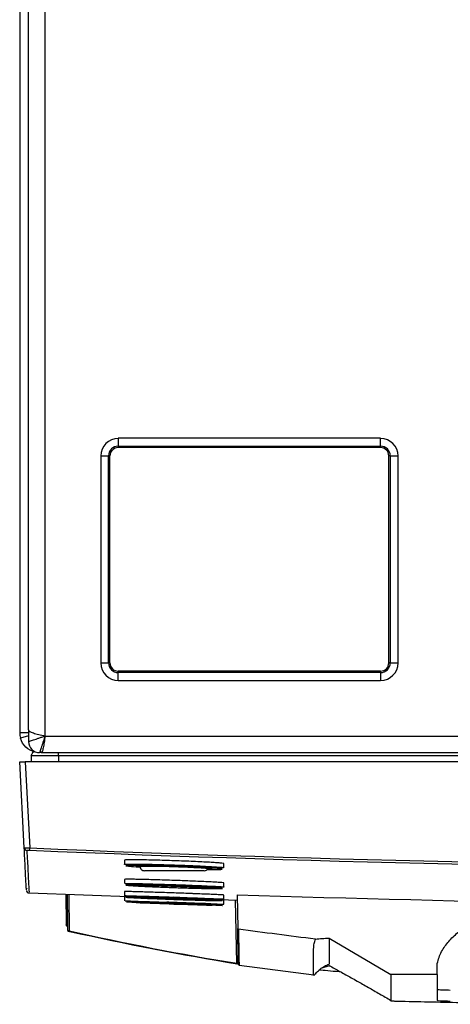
# Model space of a CAD drawing. Header units: millimetres. Extents: x 196 to 867, y -245 to 1107.
# Tile 57 of 79: x 539 to 565, y 681 to 740. Entities that reach past the tile are written whole.
import ezdxf

# ---------------------------------------------------------------- set-up
doc = ezdxf.new("R2010")
doc.units = ezdxf.units.MM

msp = doc.modelspace()

# ---------------------------------------------------------------- linework, layer by layer
at = {"color": 7, "linetype": 'Continuous', "lineweight": 25}
for p, q in [((539.004, 750.79), (539.004, 697.04)), ((539.537, 697.207), (539.537, 748.84)), ((540.537, 696.84), (540.537, 748.84)), ((560.787, 714.817), (544.954, 714.817)), ((544.954, 714.817), (544.954, 714.345)), ((560.787, 714.345), (560.787, 714.817)), ((544.954, 714.345), (560.787, 714.345)), ((544.954, 714.345), (544.954, 714.257)), ((560.787, 714.257), (544.954, 714.257)), ((560.787, 714.345), (560.787, 714.257)), ((543.894, 713.757), (543.894, 701.257)), ((543.894, 713.757), (544.366, 713.757)), ((544.366, 701.257), (544.366, 713.757)), ((544.366, 713.757), (544.454, 713.757)), ((544.454, 701.257), (544.454, 713.757)), ((561.375, 713.757), (561.287, 713.757)), ((561.287, 701.257), (561.287, 713.757)), ((561.375, 713.757), (561.375, 701.257)), ((561.375, 713.757), (561.847, 713.757)), ((561.847, 701.257), (561.847, 713.757)), ((543.894, 701.257), (544.366, 701.257)), ((544.366, 701.257), (544.454, 701.257)), ((561.375, 701.257), (561.287, 701.257)), ((561.375, 701.257), (561.847, 701.257)), ((544.954, 700.669), (544.954, 700.757)), ((560.787, 700.757), (544.954, 700.757)), ((544.954, 700.198), (544.954, 700.669)), ((560.787, 700.669), (544.954, 700.669)), ((560.787, 700.669), (560.787, 700.757)), ((560.787, 700.669), (560.787, 700.198)), ((544.954, 700.198), (560.787, 700.198)), ((539.537, 697.04), (539.004, 697.04)), ((539.537, 697.207), (539.537, 696.507)), ((539.537, 696.845), (539.052, 696.703)), ((540.537, 696.84), (647.47, 696.84)), ((539.849, 695.895), (539.766, 695.797)), ((540.306, 695.84), (540.204, 695.84)), ((540.306, 695.84), (647.701, 695.84)), ((539.277, 690.081), (539.004, 695.29)), ((539.004, 695.29), (539.337, 695.29)), ((539.337, 695.29), (539.61, 690.079)), ((648.671, 695.29), (539.337, 695.29)), ((539.706, 695.647), (539.694, 695.29)), ((646.67, 695.647), (541.337, 695.647)), ((545.337, 689.344), (545.337, 689.091)), ((551.337, 688.887), (551.337, 689.133)), ((548.337, 688.707), (546.534, 688.707)), ((550.14, 688.707), (548.337, 688.707)), ((545.337, 688.179), (545.337, 687.924)), ((551.337, 687.721), (551.337, 687.967)), ((539.452, 687.602), (539.451, 687.63)), ((539.567, 687.367), (546.132, 687.135)), ((539.568, 687.405), (539.568, 687.403)), ((545.337, 687.444), (545.337, 687.189)), ((541.783, 687.289), (541.816, 685.429)), ((541.901, 685.094), (541.863, 687.286)), ((541.863, 687.286), (541.895, 685.414)), ((545.337, 687.141), (545.337, 686.887)), ((548.679, 687.092), (548.26, 687.108)), ((550.545, 686.979), (552.136, 686.923)), ((551.337, 686.986), (551.337, 687.232)), ((551.337, 686.683), (551.337, 686.93)), ((552.104, 683.114), (552.037, 686.936)), ((552.13, 687.255), (552.165, 685.226)), ((551.325, 686.684), (551.318, 686.683)), ((541.816, 685.429), (541.895, 685.414)), ((541.816, 685.419), (541.816, 685.429)), ((541.856, 685.371), (541.855, 685.425)), ((541.896, 685.363), (541.856, 685.371)), ((557.683, 684.642), (561.416, 682.441)), ((552.247, 683.011), (556.754, 682.421)), ((557.683, 682.957), (557.237, 682.831)), ((557.677, 682.966), (557.714, 682.963)), ((558.406, 682.585), (558.285, 682.595)), ((564.216, 682.441), (564.216, 683.11)), ((564.216, 682.441), (561.416, 682.441)), ((564.216, 682.441), (564.216, 680.871))]:
    msp.add_line(p, q, dxfattribs=at)
at = {"color": 8, "linetype": 'Continuous', "lineweight": 25}
for p, q in [((541.337, 695.647), (541.337, 695.29)), ((546.268, 688.978), (547.623, 688.978)), ((541.961, 687.282), (542, 685.07))]:
    msp.add_line(p, q, dxfattribs=at)
at = {"color": 7, "linetype": 'Continuous', "lineweight": 25, "flags": 128}
msp.add_lwpolyline([(557.683, 684.642), (557.683, 684.566), (557.683, 684.445), (557.683, 684.338), (557.683, 684.23), (557.683, 684.123), (557.683, 684.015), (557.683, 683.907), (557.683, 683.692), (557.683, 683.477), (557.683, 683.37), (557.683, 683.162), (557.683, 683.068)], dxfattribs=at)
at = {"color": 7, "linetype": 'Continuous', "lineweight": 25}
for centre, radius, start, end in [((544.954, 713.757), 1.059, 90, 180), ((560.787, 713.757), 1.059, 0, 90), ((544.954, 713.757), 0.588, 90, 180), ((544.954, 713.757), 0.5, 90, 180), ((560.787, 713.757), 0.588, 0, 90), ((560.787, 713.757), 0.5, 0, 90), ((544.954, 701.257), 1.059, 180, 270), ((544.954, 701.257), 0.588, 180, 270), ((544.954, 701.257), 0.5, 180, 270), ((560.787, 701.257), 1.059, 270, 0), ((560.787, 701.257), 0.588, 270, 0), ((560.787, 701.257), 0.5, 270, 0), ((540.204, 697.04), 1.2, 180, 196.334), ((540.204, 696.507), 0.667, 180, 270), ((539.443, 690.09), 0.167, 183.00806, 267.60077), ((520.923, 690.827), 18.702, 357.22149, 357.70524), ((546.534, 688.974), 0.267, 179, 270), ((550.14, 688.974), 0.267, 270, 333.3805), ((539.577, 687.529), 0.167, 183.00711, 264.45354), ((551.992, 788.464), 101.554, 266.64072, 269.20414), ((565.086, 1160.459), 474.06, 267.69761, 268.2467), ((541.951, 685.095), 0.05, 181.00398, 259.07184), ((542.044, 685.065), 0.0444, 173.29382, 255.68673), ((552.148, 683.11), 0.0451, 174.27782, 257.47431), ((552.253, 683.046), 0.05, 181, 257.88993)]:
    msp.add_arc(centre, radius, start, end, dxfattribs=at)
for points in [[(539.537, 697.207), (539.537, 697.177), (539.563, 697.146), (539.613, 697.115)], [(539.613, 697.115), (539.663, 697.085), (539.737, 697.054), (539.83, 697.024)], [(539.83, 697.024), (539.923, 696.993), (540.034, 696.963), (540.154, 696.932)], [(540.154, 696.932), (540.275, 696.902), (540.406, 696.871), (540.537, 696.84)], [(540.352, 696.286), (540.335, 696.231), (540.316, 696.18), (540.302, 696.134)], [(540.41, 696.458), (540.389, 696.398), (540.371, 696.34), (540.352, 696.286)], [(540.473, 696.646), (540.452, 696.581), (540.429, 696.519), (540.41, 696.458)], [(540.451, 696.286), (540.441, 696.231), (540.431, 696.18), (540.422, 696.134)], [(540.479, 696.458), (540.47, 696.398), (540.46, 696.34), (540.451, 696.286)], [(540.537, 696.84), (540.516, 696.775), (540.494, 696.71), (540.473, 696.646)], [(540.537, 696.84), (540.518, 696.71), (540.499, 696.579), (540.479, 696.458)], [(539.928, 695.873), (539.933, 695.88), (539.938, 695.887), (539.943, 695.894)], [(540.393, 696.01), (540.364, 695.9), (540.335, 695.84), (540.306, 695.84)], [(540.422, 696.134), (540.412, 696.087), (540.403, 696.046), (540.393, 696.01)], [(552.13, 687.255), (580.088, 686.35), (608.079, 686.351), (636.037, 687.26)], [(541.895, 685.414), (541.895, 685.41), (541.895, 685.407), (541.896, 685.403)], [(541.901, 685.094), (541.901, 685.092), (541.935, 685.083), (542, 685.07)], [(542.033, 685.022), (541.973, 685.035), (541.941, 685.044), (541.941, 685.046)], [(542, 685.07), (545.364, 684.317), (548.732, 683.666), (552.104, 683.114)], [(552.139, 683.065), (548.767, 683.618), (545.398, 684.268), (542.033, 685.022)], [(556.853, 684.575), (555.303, 684.764), (553.755, 684.964), (552.209, 685.177)], [(556.853, 684.575), (557.129, 684.603), (557.406, 684.625), (557.683, 684.642)], [(552.104, 683.114), (552.168, 683.103), (552.203, 683.096), (552.203, 683.095)]]:
    msp.add_open_spline(points, degree=3, dxfattribs=at)
for points, knots in [([(539.928, 695.872), (539.723, 695.921), (539.531, 696.025), (539.225, 696.315), (539.112, 696.501), (539.052, 696.703)], [0, 0, 0, 0, 0.5, 0.5, 1, 1, 1, 1]), ([(539.537, 696.507), (539.537, 696.507), (539.565, 696.517), (539.644, 696.543), (539.676, 696.553), (539.751, 696.579), (539.794, 696.593), (539.888, 696.624), (539.938, 696.64), (540.046, 696.677), (540.104, 696.696), (540.223, 696.735), (540.284, 696.755), (540.409, 696.798), (540.473, 696.819), (540.537, 696.84)], [0, 0, 0, 0, 0.25, 0.25, 0.375, 0.375, 0.5, 0.5, 0.625, 0.625, 0.75, 0.75, 0.875, 0.875, 1, 1, 1, 1]), ([(539.706, 695.647), (539.707, 695.669), (539.715, 695.7), (539.757, 695.784), (539.791, 695.838), (539.839, 695.897)], [0, 0, 0, 0, 0.5, 0.5, 1, 1, 1, 1]), ([(540.302, 696.134), (540.286, 696.088), (540.273, 696.046), (540.248, 695.975), (540.238, 695.944), (540.213, 695.867), (540.204, 695.84), (540.204, 695.84)], [0, 0, 0, 0, 0.25, 0.25, 0.5, 0.5, 1, 1, 1, 1]), ([(541.337, 695.647), (541.337, 695.666), (541.337, 695.69), (541.337, 695.755), (541.337, 695.795), (541.337, 695.84)], [0, 0, 0, 0, 0.5, 0.5, 1, 1, 1, 1]), ([(541.337, 695.647), (541.124, 695.647), (540.91, 695.647), (540.516, 695.647), (540.335, 695.647), (540.033, 695.647), (539.912, 695.647), (539.749, 695.647), (539.706, 695.647), (539.706, 695.647)], [0, 0, 0, 0, 0.25, 0.25, 0.5, 0.5, 0.75, 0.75, 1, 1, 1, 1]), ([(539.277, 690.081), (539.277, 690.081), (539.285, 690.08), (539.319, 690.079), (539.344, 690.079), (539.436, 690.078), (539.522, 690.078), (539.61, 690.079)], [0, 0, 0, 0, 0.25, 0.25, 0.5, 0.5, 1, 1, 1, 1]), ([(539.409, 687.56), (539.409, 687.56), (539.409, 687.559), (539.386, 688.001), (539.344, 688.795), (539.299, 689.653), (539.277, 690.081)], [0, 0, 0, 0, 0.184594, 0.4564, 0.728194, 1, 1, 1, 1]), ([(539.603, 689.921), (539.559, 689.923), (539.516, 689.924), (539.454, 689.925), (539.436, 689.925), (539.436, 689.924)], [0, 0, 0, 0, 0.5, 0.5, 1, 1, 1, 1]), ([(648.405, 689.921), (630.28, 689.159), (612.147, 688.778), (575.866, 688.778), (557.727, 689.159), (539.603, 689.921)], [0, 0, 0, 0, 0.5, 0.5, 1, 1, 1, 1]), ([(539.61, 690.079), (557.732, 689.317), (575.868, 688.936), (612.145, 688.936), (630.276, 689.317), (648.398, 690.079)], [0, 0, 0, 0, 0.5, 0.5, 1, 1, 1, 1]), ([(551.337, 689.133), (551.337, 689.133), (551.356, 689.137), (551.288, 689.149), (551.129, 689.167), (550.846, 689.189), (550.472, 689.212), (550.014, 689.237), (549.493, 689.261), (548.927, 689.285), (548.337, 689.307), (547.746, 689.327), (547.179, 689.343), (546.657, 689.355), (546.2, 689.363), (545.825, 689.366), (545.548, 689.364), (545.37, 689.357), (545.348, 689.349), (545.338, 689.344)], [0, 0, 0, 0, 0.0002872, 0.0627603, 0.1251951, 0.1876251, 0.2501078, 0.3125219, 0.3750807, 0.4375047, 0.5001692, 0.5630234, 0.6256051, 0.6880252, 0.7503556, 0.8127691, 0.8753507, 0.9378448, 1, 1, 1, 1]), ([(545.343, 689.091), (545.341, 689.091), (545.285, 689.101), (545.489, 689.11), (545.967, 689.113), (546.749, 689.101), (547.581, 689.079), (548.463, 689.051), (549.351, 689.018), (550.252, 688.976), (550.923, 688.936), (551.303, 688.905), (551.3, 688.892), (551.298, 688.887)], [0, 0, 0, 0, 0.003953, 0.111338, 0.21855, 0.326028, 0.432108, 0.500207, 0.607577, 0.714936, 0.822703, 0.930156, 1, 1, 1, 1]), ([(551.215, 688.803), (551.216, 688.808), (551.22, 688.821), (550.849, 688.853), (550.196, 688.893), (549.32, 688.934), (548.456, 688.968), (547.6, 688.996), (546.789, 689.018), (546.036, 689.03), (545.542, 689.027), (545.359, 689.011), (545.527, 688.982), (545.86, 688.952), (546.193, 688.933), (546.277, 688.929)], [0, 0, 0, 0, 0.058106, 0.144089, 0.230328, 0.31625, 0.402174, 0.456649, 0.541579, 0.627563, 0.713358, 0.799287, 0.885446, 0.971386, 1, 1, 1, 1]), ([(546.037, 688.985), (546.037, 688.985), (546.036, 688.991), (546.125, 689), (546.506, 689.002), (547.093, 688.993), (547.82, 688.974), (548.606, 688.948), (549.361, 688.916), (550.001, 688.883), (550.452, 688.853), (550.642, 688.831), (550.631, 688.815), (550.543, 688.807), (550.367, 688.807), (550.343, 688.807)], [0, 0, 0, 0, 0.000199, 0.09292, 0.185563, 0.278168, 0.370791, 0.463476, 0.556241, 0.649066, 0.741911, 0.834726, 0.892874, 0.985499, 1, 1, 1, 1]), ([(546.271, 688.954), (546.233, 688.957), (546.063, 688.97), (546.048, 688.978), (546.037, 688.985)], [0, 0, 0, 0, 0.218371, 1, 1, 1, 1]), ([(551.316, 688.878), (551.251, 688.873), (551.139, 688.863), (550.767, 688.865), (550.611, 688.866)], [0, 0, 0, 0, 0.582389, 1, 1, 1, 1]), ([(548.577, 688.11), (548.497, 688.113), (548.22, 688.123), (547.746, 688.139), (547.179, 688.156), (546.658, 688.171), (546.2, 688.181), (545.825, 688.188), (545.548, 688.19), (545.37, 688.187), (545.348, 688.181), (545.338, 688.179)], [0, 0, 0, 0, 0.048561, 0.1681952, 0.2873113, 0.4061194, 0.5247549, 0.6435504, 0.7626643, 0.8816101, 1, 1, 1, 1]), ([(545.378, 687.924), (545.373, 687.927), (545.361, 687.936), (545.718, 687.937), (546.369, 687.926), (547.253, 687.903), (547.918, 687.881), (548.251, 687.87)], [0, 0, 0, 0, 0.129035, 0.347731, 0.566193, 0.78327, 1, 1, 1, 1]), ([(551.337, 687.967), (551.337, 687.967), (551.356, 687.97), (551.288, 687.979), (551.129, 687.993), (550.846, 688.011), (550.472, 688.031), (550.014, 688.053), (549.392, 688.079), (548.887, 688.098), (548.577, 688.11)], [0, 0, 0, 0, 0.0005223, 0.132211, 0.2638176, 0.3954142, 0.5271218, 0.6586846, 0.7905526, 1, 1, 1, 1]), ([(549.254, 687.328), (548.949, 687.339), (548.451, 687.358), (547.745, 687.382), (547.179, 687.401), (546.658, 687.417), (546.2, 687.431), (545.825, 687.44), (545.548, 687.446), (545.37, 687.448), (545.348, 687.445), (545.337, 687.444)], [0, 0, 0, 0, 0.164766, 0.26978, 0.374339, 0.478627, 0.582763, 0.68704, 0.791596, 0.896002, 1, 1, 1, 1]), ([(546.134, 687.866), (545.963, 687.875), (545.568, 687.896), (545.439, 687.91), (545.366, 687.918)], [0, 0, 0, 0, 0.433554, 1, 1, 1, 1]), ([(548.576, 687.775), (548.432, 687.781), (548.287, 687.786), (548.002, 687.796), (547.861, 687.8), (547.583, 687.809), (547.446, 687.813), (547.176, 687.821), (547.046, 687.825), (546.797, 687.832), (546.678, 687.835), (546.45, 687.841), (546.341, 687.843), (546.143, 687.847), (546.051, 687.849), (545.885, 687.851), (545.809, 687.852), (545.677, 687.852), (545.621, 687.852), (545.529, 687.851), (545.492, 687.851), (545.414, 687.847), (545.403, 687.842), (545.451, 687.834), (545.477, 687.83), (545.55, 687.823), (545.596, 687.819), (545.708, 687.811), (545.775, 687.806), (545.924, 687.797), (546.007, 687.792), (546.144, 687.784), (546.192, 687.782), (546.292, 687.776), (546.344, 687.774), (546.505, 687.765), (546.618, 687.76), (546.856, 687.749), (546.981, 687.743), (547.241, 687.732), (547.376, 687.726), (547.649, 687.715), (547.788, 687.71), (548.071, 687.699), (548.215, 687.694), (548.502, 687.684), (548.646, 687.679), (548.929, 687.67), (549.068, 687.665), (549.339, 687.657), (549.472, 687.654), (549.731, 687.647), (549.855, 687.644), (550.091, 687.638), (550.202, 687.636), (550.413, 687.632), (550.512, 687.63), (550.691, 687.628), (550.773, 687.627), (550.918, 687.626), (550.982, 687.626), (551.144, 687.627), (551.211, 687.629), (551.238, 687.633)], [0, 0, 0, 0, 0.03125, 0.03125, 0.0625, 0.0625, 0.09375, 0.09375, 0.125, 0.125, 0.15625, 0.15625, 0.1875, 0.1875, 0.21875, 0.21875, 0.25, 0.25, 0.28125, 0.28125, 0.3125, 0.3125, 0.375, 0.375, 0.40625, 0.40625, 0.4375, 0.4375, 0.46875, 0.46875, 0.5, 0.5, 0.515625, 0.515625, 0.53125, 0.53125, 0.5625, 0.5625, 0.59375, 0.59375, 0.625, 0.625, 0.65625, 0.65625, 0.6875, 0.6875, 0.71875, 0.71875, 0.75, 0.75, 0.78125, 0.78125, 0.8125, 0.8125, 0.84375, 0.84375, 0.875, 0.875, 0.90625, 0.90625, 0.9375, 0.9375, 1, 1, 1, 1]), ([(546.042, 687.819), (546.045, 687.821), (546.059, 687.826), (546.248, 687.829), (546.712, 687.822), (547.362, 687.806), (548.121, 687.782), (548.907, 687.753), (549.628, 687.723), (550.209, 687.695), (550.517, 687.675), (550.65, 687.662), (550.624, 687.659), (550.615, 687.658)], [0, 0, 0, 0, 0.040643, 0.147613, 0.254742, 0.361784, 0.468833, 0.575982, 0.683275, 0.790481, 0.897706, 0.964974, 1, 1, 1, 1]), ([(551.221, 687.637), (551.217, 687.641), (551.209, 687.651), (550.812, 687.678), (550.14, 687.712), (549.346, 687.747), (548.799, 687.767), (548.576, 687.775)], [0, 0, 0, 0, 0.170207, 0.39499, 0.620573, 0.844926, 1, 1, 1, 1]), ([(548.586, 687.859), (548.727, 687.854), (548.867, 687.849), (549.143, 687.838), (549.279, 687.833), (549.675, 687.817), (549.92, 687.807), (550.374, 687.787), (550.571, 687.777), (550.824, 687.763), (550.902, 687.759), (551.037, 687.751), (551.096, 687.747), (551.194, 687.739), (551.235, 687.736), (551.296, 687.73), (551.317, 687.727), (551.339, 687.722), (551.34, 687.719), (551.322, 687.715), (551.303, 687.714), (551.246, 687.711), (551.208, 687.71), (551.113, 687.709), (551.055, 687.709), (550.857, 687.71), (550.692, 687.711), (550.495, 687.715)], [0, 0, 0, 0, 0.0625, 0.0625, 0.125, 0.125, 0.25, 0.25, 0.375, 0.375, 0.4375, 0.4375, 0.5, 0.5, 0.5625, 0.5625, 0.625, 0.625, 0.6875, 0.6875, 0.75, 0.75, 0.8125, 0.8125, 0.875, 0.875, 1, 1, 1, 1]), ([(546.077, 687.117), (545.995, 687.12), (545.784, 687.127), (545.551, 687.135), (545.37, 687.141), (545.348, 687.141), (545.337, 687.141)], [0, 0, 0, 0, 0.173642, 0.449649, 0.725257, 1, 1, 1, 1]), ([(548.595, 687.051), (548.424, 687.057), (547.917, 687.074), (547.081, 687.105), (546.233, 687.14), (545.598, 687.17), (545.442, 687.181), (545.364, 687.186)], [0, 0, 0, 0, 0.112255, 0.334184, 0.556116, 0.778473, 1, 1, 1, 1]), ([(545.378, 687.189), (545.374, 687.191), (545.363, 687.196), (545.725, 687.19), (546.379, 687.174), (547.27, 687.146), (548.05, 687.121), (548.494, 687.105), (548.599, 687.102)], [0, 0, 0, 0, 0.122535, 0.325794, 0.528917, 0.730717, 0.936168, 1, 1, 1, 1]), ([(545.371, 686.887), (545.375, 686.887), (545.384, 686.888), (545.792, 686.874), (546.481, 686.851), (547.394, 686.819), (548.409, 686.784), (549.422, 686.75), (550.301, 686.72), (550.977, 686.697), (551.17, 686.69), (551.265, 686.686)], [0, 0, 0, 0, 0.083856, 0.198787, 0.313832, 0.427736, 0.54451, 0.659142, 0.774189, 0.889573, 1, 1, 1, 1]), ([(548.589, 687.019), (548.445, 687.024), (548.3, 687.029), (548.014, 687.039), (547.873, 687.044), (547.595, 687.053), (547.458, 687.058), (547.188, 687.066), (547.058, 687.071), (546.808, 687.078), (546.688, 687.082), (546.459, 687.089), (546.351, 687.092), (546.151, 687.097), (546.06, 687.1), (545.892, 687.104), (545.815, 687.106), (545.683, 687.108), (545.626, 687.109), (545.533, 687.11), (545.495, 687.111), (545.415, 687.11), (545.403, 687.108), (545.449, 687.102), (545.475, 687.1), (545.546, 687.095), (545.591, 687.092), (545.702, 687.086), (545.769, 687.082), (545.917, 687.075), (546, 687.071), (546.136, 687.064), (546.183, 687.062), (546.283, 687.057), (546.335, 687.055), (546.495, 687.048), (546.608, 687.043), (546.845, 687.033), (546.969, 687.028), (547.23, 687.018), (547.364, 687.012), (547.637, 687.002), (547.776, 686.997), (548.058, 686.986), (548.203, 686.981), (548.489, 686.971), (548.633, 686.966), (548.917, 686.956), (549.056, 686.952), (549.328, 686.943), (549.46, 686.939), (549.72, 686.931), (549.845, 686.928), (550.081, 686.921), (550.192, 686.918), (550.404, 686.912), (550.504, 686.91), (550.684, 686.906), (550.766, 686.904), (550.912, 686.901), (550.976, 686.9), (551.14, 686.898), (551.209, 686.898), (551.237, 686.9)], [0, 0, 0, 0, 0.03125, 0.03125, 0.0625, 0.0625, 0.09375, 0.09375, 0.125, 0.125, 0.15625, 0.15625, 0.1875, 0.1875, 0.21875, 0.21875, 0.25, 0.25, 0.28125, 0.28125, 0.3125, 0.3125, 0.375, 0.375, 0.40625, 0.40625, 0.4375, 0.4375, 0.46875, 0.46875, 0.5, 0.5, 0.515625, 0.515625, 0.53125, 0.53125, 0.5625, 0.5625, 0.59375, 0.59375, 0.625, 0.625, 0.65625, 0.65625, 0.6875, 0.6875, 0.71875, 0.71875, 0.75, 0.75, 0.78125, 0.78125, 0.8125, 0.8125, 0.84375, 0.84375, 0.875, 0.875, 0.90625, 0.90625, 0.9375, 0.9375, 1, 1, 1, 1]), ([(551.232, 686.6), (551.238, 686.6), (551.249, 686.6), (551.161, 686.604), (550.896, 686.613), (550.247, 686.636), (549.388, 686.667), (548.404, 686.701), (547.418, 686.736), (546.53, 686.767), (545.859, 686.791), (545.462, 686.805), (545.453, 686.804), (545.449, 686.804)], [0, 0, 0, 0, 0.028811, 0.06257, 0.169833, 0.277363, 0.384596, 0.491437, 0.600261, 0.706464, 0.813659, 0.920773, 1, 1, 1, 1]), ([(546.042, 686.782), (546.045, 686.782), (546.059, 686.782), (546.248, 686.776), (546.711, 686.76), (547.362, 686.737), (548.122, 686.71), (548.907, 686.682), (549.628, 686.657), (550.209, 686.636), (550.517, 686.625), (550.65, 686.62), (550.624, 686.621), (550.616, 686.621)], [0, 0, 0, 0, 0.040503, 0.147618, 0.254949, 0.362237, 0.469546, 0.576927, 0.6844, 0.791736, 0.899053, 0.966304, 1, 1, 1, 1]), ([(546.05, 687.085), (546.052, 687.086), (546.067, 687.088), (546.25, 687.086), (546.711, 687.075), (547.362, 687.055), (548.121, 687.03), (548.907, 687.002), (549.628, 686.974), (550.209, 686.949), (550.517, 686.934), (550.65, 686.925), (550.624, 686.924), (550.615, 686.923)], [0, 0, 0, 0, 0.022864, 0.131876, 0.24108, 0.350221, 0.459379, 0.568626, 0.677994, 0.787247, 0.896496, 0.964995, 1, 1, 1, 1]), ([(546.452, 686.851), (546.6, 686.845), (546.748, 686.839), (547.133, 686.825), (547.574, 686.808), (548.321, 686.78), (549.069, 686.753), (549.742, 686.729), (550.232, 686.713), (550.492, 686.704), (550.506, 686.704), (550.507, 686.704)], [0, 0, 0, 0, 0.141193, 0.141347, 0.282583, 0.423874, 0.56521, 0.706349, 0.847374, 0.988441, 1, 1, 1, 1]), ([(550.536, 686.704), (550.544, 686.704), (550.569, 686.703), (550.44, 686.708), (550.145, 686.72), (549.584, 686.74), (548.892, 686.766), (548.289, 686.788), (547.967, 686.799), (547.883, 686.802)], [0, 0, 0, 0, 0.058292, 0.176745, 0.365773, 0.55483, 0.744127, 0.933268, 1, 1, 1, 1]), ([(551.219, 686.903), (551.216, 686.905), (551.21, 686.91), (550.819, 686.931), (550.15, 686.96), (549.358, 686.991), (548.812, 687.01), (548.589, 687.019)], [0, 0, 0, 0, 0.16566, 0.391617, 0.618405, 0.844106, 1, 1, 1, 1]), ([(548.599, 687.102), (548.828, 687.094), (549.39, 687.074), (550.205, 687.043), (550.892, 687.014), (551.293, 686.994), (551.299, 686.989), (551.302, 686.986)], [0, 0, 0, 0, 0.156714, 0.383578, 0.611559, 0.83872, 1, 1, 1, 1]), ([(551.337, 687.232), (551.337, 687.232), (551.356, 687.234), (551.288, 687.239), (551.129, 687.25), (550.846, 687.264), (550.472, 687.28), (550.014, 687.299), (549.594, 687.315), (549.331, 687.325), (549.254, 687.328)], [0, 0, 0, 0, 0.000519, 0.156211, 0.311804, 0.467386, 0.623099, 0.77864, 0.934543, 1, 1, 1, 1]), ([(551.325, 686.931), (551.273, 686.933), (551.186, 686.937), (550.844, 686.949), (550.508, 686.961), (550.233, 686.97), (550.114, 686.975)], [0, 0, 0, 0, 0.359777, 0.591878, 0.824173, 1, 1, 1, 1]), ([(551.323, 686.983), (551.262, 686.982), (551.145, 686.981), (550.738, 686.99), (550.544, 686.994)], [0, 0, 0, 0, 0.526344, 1, 1, 1, 1]), ([(551.337, 686.93), (551.337, 686.93), (551.346, 686.93), (551.335, 686.93), (551.325, 686.931)], [0, 0, 0, 0, 0.005988, 1, 1, 1, 1]), ([(541.816, 685.419), (541.816, 685.414), (541.817, 685.404), (541.825, 685.39), (541.837, 685.377), (541.849, 685.372), (541.856, 685.371), (541.856, 685.371)], [0, 0, 0, 0, 0.183275, 0.365075, 0.655887, 0.990348, 1, 1, 1, 1]), ([(552.165, 685.226), (552.165, 685.214), (552.17, 685.202), (552.185, 685.184), (552.196, 685.178), (552.209, 685.177)], [0, 0, 0, 0, 0.5, 0.5, 1, 1, 1, 1]), ([(552.203, 683.059), (552.203, 683.054), (552.204, 683.03), (552.202, 683.147), (552.197, 683.418), (552.189, 683.863), (552.178, 684.48), (552.17, 684.977), (552.165, 685.226)], [0, 0, 0, 0, 0.041442, 0.233074, 0.424705, 0.616336, 0.807968, 1, 1, 1, 1]), ([(552.209, 685.177), (552.213, 684.928), (552.221, 684.431), (552.232, 683.814), (552.24, 683.373), (552.245, 683.085), (552.246, 683.03), (552.246, 683.004)], [0, 0, 0, 0, 0.20141, 0.402553, 0.603715, 0.804858, 1, 1, 1, 1]), ([(564.216, 683.11), (564.243, 683.233), (564.278, 683.353), (564.365, 683.589), (564.418, 683.706), (564.595, 684.041), (564.74, 684.248), (564.99, 684.536), (565.079, 684.628), (565.263, 684.803), (565.358, 684.887), (565.654, 685.124), (565.863, 685.267), (566.083, 685.398)], [0, 0, 0, 0, 0.125, 0.125, 0.25, 0.25, 0.5, 0.5, 0.625, 0.625, 0.75, 0.75, 1, 1, 1, 1]), ([(556.75, 682.388), (556.75, 682.391), (556.75, 682.4), (556.75, 682.556), (556.75, 682.802), (556.75, 683.07), (556.749, 683.304), (556.752, 683.598), (556.743, 683.94), (556.764, 684.291), (556.825, 684.486), (556.853, 684.575)], [0, 0, 0, 0, 0.0781204, 0.2597873, 0.4414542, 0.532287, 0.6231197, 0.7139525, 0.8329656, 0.9237984, 1, 1, 1, 1]), ([(556.755, 682.37), (556.78, 682.397), (556.831, 682.456), (556.925, 682.557), (557.032, 682.663), (557.146, 682.764), (557.267, 682.857), (557.397, 682.939), (557.529, 683.009), (557.639, 683.051), (557.689, 683.07)], [0, 0, 0, 0, 0.144978, 0.309885, 0.46049, 0.596799, 0.718838, 0.826661, 0.920345, 1, 1, 1, 1]), ([(558.285, 682.595), (558.047, 682.618), (557.57, 682.663), (557.192, 682.694), (557.085, 682.697), (557.073, 682.698)], [0, 0, 0, 0, 0.471083, 0.942742, 1, 1, 1, 1]), ([(557.686, 682.981), (557.794, 682.922), (558.104, 682.752), (558.625, 682.465), (559.299, 682.087), (560.005, 681.686), (560.714, 681.279), (561.187, 681.007), (561.416, 680.875)], [0, 0, 0, 0, 0.130376, 0.373703, 0.571637, 0.73142, 0.869932, 1, 1, 1, 1]), ([(561.416, 682.441), (561.416, 682.378), (561.416, 682.316), (561.416, 682.254), (561.416, 682.14), (561.416, 681.908), (561.416, 681.556), (561.416, 681.203), (561.416, 680.97), (561.416, 680.853), (561.431, 680.85), (561.469, 680.846), (561.523, 680.842), (561.589, 680.839), (561.67, 680.836), (561.766, 680.833), (561.885, 680.829), (561.984, 680.827), (562.659, 680.812), (563.92, 680.785), (565.86, 680.744), (567.791, 680.702), (569.036, 680.676), (569.74, 680.66), (569.935, 680.657), (570.236, 680.652), (570.55, 680.649), (570.884, 680.646), (571.244, 680.643), (571.576, 680.641), (571.874, 680.64), (572.118, 680.639), (572.396, 680.639), (572.616, 680.639), (576.083, 680.639), (579.873, 680.639), (583.777, 680.639), (584.092, 680.639)], [-0.0796977, -0.0796977, -0.0796977, -0.0796977, 0, 0, 0, 0.1460177, 0.2920354, 0.438053, 0.5840707, 0.5840707, 0.5866513, 0.5892319, 0.5918126, 0.5943932, 0.5969738, 0.5995544, 0.6021351, 0.6047157, 0.6047157, 0.6313328, 0.6579499, 0.6845671, 0.7111842, 0.7111842, 0.715513, 0.7198419, 0.7241707, 0.7284995, 0.7328284, 0.7371572, 0.7393216, 0.741486, 0.7436504, 0.7458148, 0.7458148, 0.8007035, 0.8055145, 0.8055145, 0.8055145, 0.8055145]), ([(564.216, 681.538), (564.216, 681.535), (564.25, 681.529), (564.392, 681.519), (564.629, 681.51), (564.86, 681.504), (565, 681.501)], [0.62581149, 0.62581149, 0.62581149, 0.62581149, 0.62840409, 0.63099669, 0.6335893, 0.6361819, 0.6361819, 0.6361819, 0.6361819]), ([(564.216, 680.871), (564.216, 680.865), (564.283, 680.858), (564.55, 680.846), (564.75, 680.84), (565, 680.834)], [0, 0, 0, 0, 0.5, 0.5, 1, 1, 1, 1])]:
    msp.add_open_spline(points, degree=3, knots=knots, dxfattribs=at)
at = {"color": 8, "linetype": 'Continuous', "lineweight": 25}
for points, knots in [([(539.436, 689.924), (539.459, 689.495), (539.504, 688.637), (539.545, 687.844), (539.568, 687.406), (539.568, 687.406), (539.568, 687.405)], [0, 0, 0, 0, 0.274914, 0.549841, 0.824755, 1, 1, 1, 1]), ([(550.325, 688.784), (550.344, 688.783), (550.634, 688.778), (550.975, 688.781), (551.262, 688.789), (551.224, 688.8), (551.215, 688.803)], [0, 0, 0, 0, 0.029895, 0.448211, 0.865509, 1, 1, 1, 1]), ([(548.251, 687.87), (548.257, 687.87), (548.367, 687.867), (548.479, 687.863), (548.586, 687.859)], [0, 0, 0, 0, 0.056089, 1, 1, 1, 1]), ([(551.265, 686.686), (551.27, 686.686), (551.314, 686.684), (551.32, 686.684), (551.325, 686.684)], [0, 0, 0, 0, 0.114039, 1, 1, 1, 1])]:
    msp.add_open_spline(points, degree=3, knots=knots, dxfattribs=at)

doc.saveas('drawing.dxf')
